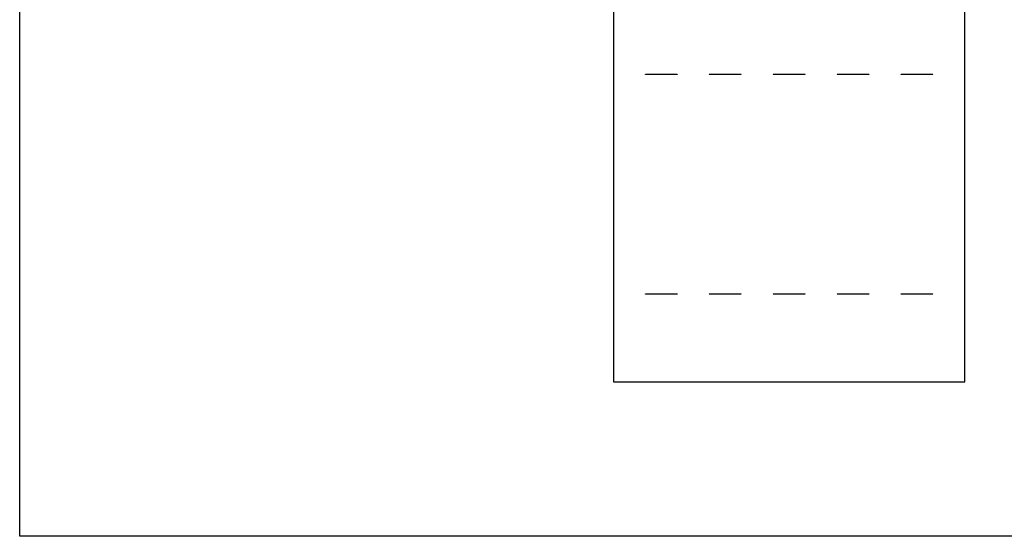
# Model space of a CAD drawing. Header units: metres. Extents: x -111 to 173, y -124 to 121.
# Tile 1 of 15: x -111 to 31, y -124 to -49. Entities that reach past the tile are written whole.
import ezdxf

# ---------------------------------------------------------------- set-up
doc = ezdxf.new("R2010")
doc.units = ezdxf.units.M

msp = doc.modelspace()

# ---------------------------------------------------------------- linework, layer by layer
for points in [[(173.41, -123.91), (-111.21, -123.91), (-111.21, 120.71), (173.41, 120.71), (173.41, -123.91)], [(-25.4, -26.55), (-25.4, -101.59), (-25.4, -101.59), (-25.4, -101.6), (-25.39, -101.6), (-25.39, -101.6), (25.39, -101.6), (25.39, -101.6), (25.4, -101.6), (25.4, -101.59), (25.4, -101.59), (25.4, -26.55)], [(-20.78, -57.15), (-20.78, -57.15), (-20.78, -57.15), (-20.78, -57.15), (-20.78, -57.15), (-20.78, -57.15), (-20.78, -57.15), (-20.78, -57.15), (-20.74, -57.14), (-20.74, -57.14), (-20.63, -57.14), (-20.63, -57.14), (-20.47, -57.13), (-20.47, -57.13), (-20.27, -57.13), (-20.27, -57.13), (-16.67, -57.13), (-16.67, -57.13), (-16.48, -57.13), (-16.48, -57.13), (-16.31, -57.14), (-16.31, -57.14), (-16.2, -57.14), (-16.2, -57.14), (-16.17, -57.15), (-16.17, -57.15), (-16.17, -57.15), (-16.17, -57.15), (-16.17, -57.15), (-16.17, -57.15), (-16.17, -57.15), (-16.17, -57.15), (-16.2, -57.16), (-16.2, -57.16), (-16.31, -57.16), (-16.31, -57.16), (-16.48, -57.17), (-16.48, -57.17), (-16.67, -57.17), (-16.67, -57.17), (-20.27, -57.17), (-20.27, -57.17), (-20.47, -57.17), (-20.47, -57.17), (-20.63, -57.16), (-20.63, -57.16), (-20.74, -57.16), (-20.74, -57.16), (-20.78, -57.15)], [(-11.54, -57.15), (-11.54, -57.15), (-11.54, -57.15), (-11.54, -57.15), (-11.54, -57.15), (-11.54, -57.15), (-11.54, -57.15), (-11.54, -57.15), (-11.51, -57.14), (-11.51, -57.14), (-11.4, -57.14), (-11.4, -57.14), (-11.23, -57.13), (-11.23, -57.13), (-11.04, -57.13), (-11.04, -57.13), (-7.44, -57.13), (-7.44, -57.13), (-7.24, -57.13), (-7.24, -57.13), (-7.08, -57.14), (-7.08, -57.14), (-6.97, -57.14), (-6.97, -57.14), (-6.93, -57.15), (-6.93, -57.15), (-6.93, -57.15), (-6.93, -57.15), (-6.93, -57.15), (-6.93, -57.15), (-6.93, -57.15), (-6.93, -57.15), (-6.97, -57.16), (-6.97, -57.16), (-7.08, -57.16), (-7.08, -57.16), (-7.24, -57.17), (-7.24, -57.17), (-7.44, -57.17), (-7.44, -57.17), (-11.04, -57.17), (-11.04, -57.17), (-11.23, -57.17), (-11.23, -57.17), (-11.4, -57.16), (-11.4, -57.16), (-11.51, -57.16), (-11.51, -57.16), (-11.54, -57.15)], [(-2.3, -57.15), (-2.3, -57.15), (-2.3, -57.15), (-2.3, -57.15), (-2.3, -57.15), (-2.3, -57.15), (-2.3, -57.15), (-2.3, -57.15), (-2.27, -57.14), (-2.27, -57.14), (-2.16, -57.14), (-2.16, -57.14), (-2, -57.13), (-2, -57.13), (-1.8, -57.13), (-1.8, -57.13), (1.8, -57.13), (1.8, -57.13), (2, -57.13), (2, -57.13), (2.16, -57.14), (2.16, -57.14), (2.27, -57.14), (2.27, -57.14), (2.3, -57.15), (2.3, -57.15), (2.3, -57.15), (2.3, -57.15), (2.3, -57.15), (2.3, -57.15), (2.3, -57.15), (2.3, -57.15), (2.27, -57.16), (2.27, -57.16), (2.16, -57.16), (2.16, -57.16), (2, -57.17), (2, -57.17), (1.8, -57.17), (1.8, -57.17), (-1.8, -57.17), (-1.8, -57.17), (-2, -57.17), (-2, -57.17), (-2.16, -57.16), (-2.16, -57.16), (-2.27, -57.16), (-2.27, -57.16), (-2.3, -57.15)], [(6.93, -57.15), (6.93, -57.15), (6.93, -57.15), (6.93, -57.15), (6.93, -57.15), (6.93, -57.15), (6.93, -57.15), (6.93, -57.15), (6.97, -57.14), (6.97, -57.14), (7.08, -57.14), (7.08, -57.14), (7.24, -57.13), (7.24, -57.13), (7.44, -57.13), (7.44, -57.13), (11.04, -57.13), (11.04, -57.13), (11.23, -57.13), (11.23, -57.13), (11.4, -57.14), (11.4, -57.14), (11.51, -57.14), (11.51, -57.14), (11.54, -57.15), (11.54, -57.15), (11.54, -57.15), (11.54, -57.15), (11.54, -57.15), (11.54, -57.15), (11.54, -57.15), (11.54, -57.15), (11.51, -57.16), (11.51, -57.16), (11.4, -57.16), (11.4, -57.16), (11.23, -57.17), (11.23, -57.17), (11.04, -57.17), (11.04, -57.17), (7.44, -57.17), (7.44, -57.17), (7.24, -57.17), (7.24, -57.17), (7.08, -57.16), (7.08, -57.16), (6.97, -57.16), (6.97, -57.16), (6.93, -57.15)], [(16.17, -57.15), (16.17, -57.15), (16.17, -57.15), (16.17, -57.15), (16.17, -57.15), (16.17, -57.15), (16.17, -57.15), (16.17, -57.15), (16.2, -57.14), (16.2, -57.14), (16.31, -57.14), (16.31, -57.14), (16.48, -57.13), (16.48, -57.13), (16.67, -57.13), (16.67, -57.13), (20.27, -57.13), (20.27, -57.13), (20.47, -57.13), (20.47, -57.13), (20.63, -57.14), (20.63, -57.14), (20.74, -57.14), (20.74, -57.14), (20.78, -57.15), (20.78, -57.15), (20.78, -57.15), (20.78, -57.15), (20.78, -57.15), (20.78, -57.15), (20.78, -57.15), (20.78, -57.15), (20.74, -57.16), (20.74, -57.16), (20.63, -57.16), (20.63, -57.16), (20.47, -57.17), (20.47, -57.17), (20.27, -57.17), (20.27, -57.17), (16.67, -57.17), (16.67, -57.17), (16.48, -57.17), (16.48, -57.17), (16.31, -57.16), (16.31, -57.16), (16.2, -57.16), (16.2, -57.16), (16.17, -57.15)], [(-20.78, -88.9), (-20.78, -88.9), (-20.78, -88.9), (-20.78, -88.9), (-20.78, -88.9), (-20.78, -88.9), (-20.78, -88.9), (-20.78, -88.9), (-20.74, -88.89), (-20.74, -88.89), (-20.63, -88.89), (-20.63, -88.89), (-20.47, -88.88), (-20.47, -88.88), (-20.27, -88.88), (-20.27, -88.88), (-16.67, -88.88), (-16.67, -88.88), (-16.48, -88.88), (-16.48, -88.88), (-16.31, -88.89), (-16.31, -88.89), (-16.2, -88.89), (-16.2, -88.89), (-16.17, -88.9), (-16.17, -88.9), (-16.17, -88.9), (-16.17, -88.9), (-16.17, -88.9), (-16.17, -88.9), (-16.17, -88.9), (-16.17, -88.9), (-16.2, -88.91), (-16.2, -88.91), (-16.31, -88.91), (-16.31, -88.91), (-16.48, -88.92), (-16.48, -88.92), (-16.67, -88.92), (-16.67, -88.92), (-20.27, -88.92), (-20.27, -88.92), (-20.47, -88.92), (-20.47, -88.92), (-20.63, -88.91), (-20.63, -88.91), (-20.74, -88.91), (-20.74, -88.91), (-20.78, -88.9)], [(-11.54, -88.9), (-11.54, -88.9), (-11.54, -88.9), (-11.54, -88.9), (-11.54, -88.9), (-11.54, -88.9), (-11.54, -88.9), (-11.54, -88.9), (-11.51, -88.89), (-11.51, -88.89), (-11.4, -88.89), (-11.4, -88.89), (-11.23, -88.88), (-11.23, -88.88), (-11.04, -88.88), (-11.04, -88.88), (-7.44, -88.88), (-7.44, -88.88), (-7.24, -88.88), (-7.24, -88.88), (-7.08, -88.89), (-7.08, -88.89), (-6.97, -88.89), (-6.97, -88.89), (-6.93, -88.9), (-6.93, -88.9), (-6.93, -88.9), (-6.93, -88.9), (-6.93, -88.9), (-6.93, -88.9), (-6.93, -88.9), (-6.93, -88.9), (-6.97, -88.91), (-6.97, -88.91), (-7.08, -88.91), (-7.08, -88.91), (-7.24, -88.92), (-7.24, -88.92), (-7.44, -88.92), (-7.44, -88.92), (-11.04, -88.92), (-11.04, -88.92), (-11.23, -88.92), (-11.23, -88.92), (-11.4, -88.91), (-11.4, -88.91), (-11.51, -88.91), (-11.51, -88.91), (-11.54, -88.9)], [(-2.3, -88.9), (-2.3, -88.9), (-2.3, -88.9), (-2.3, -88.9), (-2.3, -88.9), (-2.3, -88.9), (-2.3, -88.9), (-2.3, -88.9), (-2.27, -88.89), (-2.27, -88.89), (-2.16, -88.89), (-2.16, -88.89), (-2, -88.88), (-2, -88.88), (-1.8, -88.88), (-1.8, -88.88), (1.8, -88.88), (1.8, -88.88), (2, -88.88), (2, -88.88), (2.16, -88.89), (2.16, -88.89), (2.27, -88.89), (2.27, -88.89), (2.3, -88.9), (2.3, -88.9), (2.3, -88.9), (2.3, -88.9), (2.3, -88.9), (2.3, -88.9), (2.3, -88.9), (2.3, -88.9), (2.27, -88.91), (2.27, -88.91), (2.16, -88.91), (2.16, -88.91), (2, -88.92), (2, -88.92), (1.8, -88.92), (1.8, -88.92), (-1.8, -88.92), (-1.8, -88.92), (-2, -88.92), (-2, -88.92), (-2.16, -88.91), (-2.16, -88.91), (-2.27, -88.91), (-2.27, -88.91), (-2.3, -88.9)], [(6.93, -88.9), (6.93, -88.9), (6.93, -88.9), (6.93, -88.9), (6.93, -88.9), (6.93, -88.9), (6.93, -88.9), (6.93, -88.9), (6.97, -88.89), (6.97, -88.89), (7.08, -88.89), (7.08, -88.89), (7.24, -88.88), (7.24, -88.88), (7.44, -88.88), (7.44, -88.88), (11.04, -88.88), (11.04, -88.88), (11.23, -88.88), (11.23, -88.88), (11.4, -88.89), (11.4, -88.89), (11.51, -88.89), (11.51, -88.89), (11.54, -88.9), (11.54, -88.9), (11.54, -88.9), (11.54, -88.9), (11.54, -88.9), (11.54, -88.9), (11.54, -88.9), (11.54, -88.9), (11.51, -88.91), (11.51, -88.91), (11.4, -88.91), (11.4, -88.91), (11.23, -88.92), (11.23, -88.92), (11.04, -88.92), (11.04, -88.92), (7.44, -88.92), (7.44, -88.92), (7.24, -88.92), (7.24, -88.92), (7.08, -88.91), (7.08, -88.91), (6.97, -88.91), (6.97, -88.91), (6.93, -88.9)], [(16.17, -88.9), (16.17, -88.9), (16.17, -88.9), (16.17, -88.9), (16.17, -88.9), (16.17, -88.9), (16.17, -88.9), (16.17, -88.9), (16.2, -88.89), (16.2, -88.89), (16.31, -88.89), (16.31, -88.89), (16.48, -88.88), (16.48, -88.88), (16.67, -88.88), (16.67, -88.88), (20.27, -88.88), (20.27, -88.88), (20.47, -88.88), (20.47, -88.88), (20.63, -88.89), (20.63, -88.89), (20.74, -88.89), (20.74, -88.89), (20.78, -88.9), (20.78, -88.9), (20.78, -88.9), (20.78, -88.9), (20.78, -88.9), (20.78, -88.9), (20.78, -88.9), (20.78, -88.9), (20.74, -88.91), (20.74, -88.91), (20.63, -88.91), (20.63, -88.91), (20.47, -88.92), (20.47, -88.92), (20.27, -88.92), (20.27, -88.92), (16.67, -88.92), (16.67, -88.92), (16.48, -88.92), (16.48, -88.92), (16.31, -88.91), (16.31, -88.91), (16.2, -88.91), (16.2, -88.91), (16.17, -88.9)]]:
    msp.add_lwpolyline(points)

doc.saveas('drawing.dxf')
